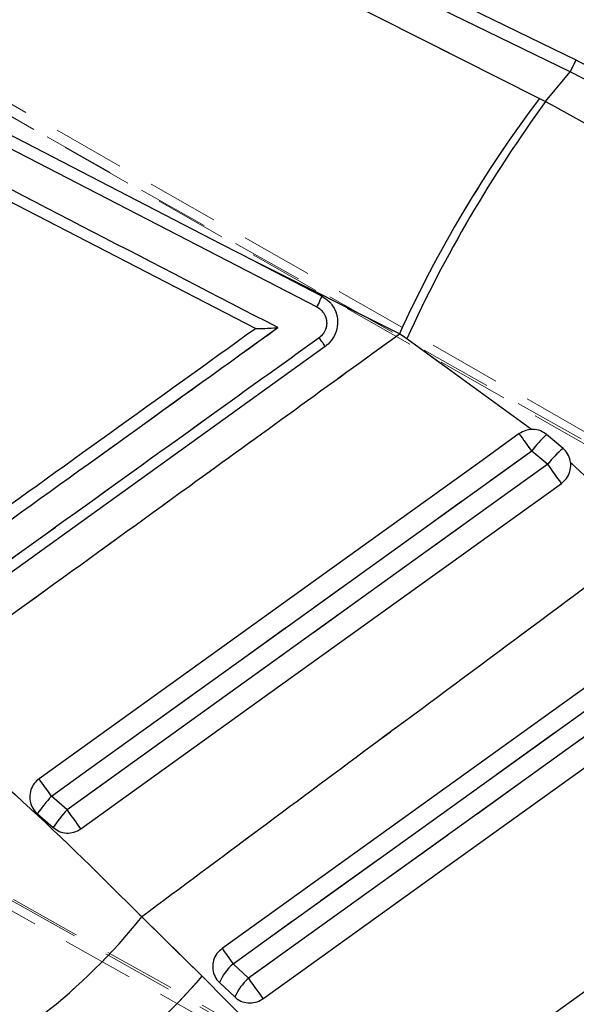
# Model space of a CAD drawing. Header units: millimetres. Extents: x 33 to 670, y 22 to 286.
# Tile 18 of 41: x 166 to 176, y 218 to 236. Entities that reach past the tile are written whole.
import ezdxf

# ---------------------------------------------------------------- set-up
doc = ezdxf.new("R2010")
doc.units = ezdxf.units.MM
doc.linetypes.add('HIDDEN', pattern=[1.905, 1.27, -0.635])
doc.layers.add('FORMATO', color=179, linetype='Continuous')
doc.styles.add('SLDTEXTSTYLE0', font='TXT', dxfattribs={"width": 0.75})
doc.dimstyles.new('SLDDIMSTYLE1', dxfattribs={"dimtxt": 3.5, "dimasz": 3.302, "dimexe": 0, "dimexo": 0.0625, "dimgap": 0.875, "dimtad": 1, "dimdec": 0, "dimrnd": 1e-09, "dimzin": 12, "dimdsep": 46, "dimtxsty": 'SLDTEXTSTYLE0', "dimsah": 1, "dimcen": 0.09, "dimadec": 0, "dimazin": 3, "dimtfac": 1, "dimtofl": 0, "dimtmove": 0, "dimatfit": 3, "dimfxl": 0, "dimfrac": 2, "dimtolj": 1, "dimtzin": 12, "dimarcsym": 0})

# ---------------------------------------------------------------- blocks, each defined once
blk = doc.blocks.new('_D_1')
at = {"layer": 'FORMATO'}
for p, q in [((179.05, 232.557), (221.73, 175.701)), ((221.13, 176.501), (100.703, 86.099)), ((58.623, 142.154), (101.304, 85.299))]:
    blk.add_line(p, q, dxfattribs=at)
for points in [[(221.13, 176.501), (218.184, 174.925), (218.794, 174.113)], [(100.703, 86.099), (103.649, 87.675), (103.039, 88.488)]]:
    blk.add_solid(points, dxfattribs=at)
at = {"layer": 'FORMATO', "insert": (163.28, 138.716), "char_height": 3.5, "attachment_point": 1, "rotation": 36.895, "style": 'SLDTEXTSTYLE0'}
blk.add_mtext('99', dxfattribs=at)

msp = doc.modelspace()

# ---------------------------------------------------------------- linework, layer by layer
at = {"color": 7, "linetype": 'Continuous', "lineweight": 25}
for p, q in [((175.6202, 235.0644), (144.9264, 250.009)), ((175.5192, 234.857), (144.9685, 249.7319)), ((145.0434, 249.4916), (174.9773, 234.3907)), ((169.975, 230.3448), (144.5613, 243.4641)), ((155.8069, 238.6), (171.0563, 230.7235)), ((175.086, 234.3359), (175.5192, 234.857)), ((174.9773, 234.3907), (175.086, 234.3359)), ((169.9807, 231.5154), (171.1388, 230.9173)), ((172.5112, 230.2484), (169.9807, 231.5154)), ((169.9757, 230.3445), (169.975, 230.3448)), ((172.6415, 230.1645), (172.5112, 230.2484)), ((174.837, 228.5685), (172.6415, 230.1645)), ((171.2057, 230.0296), (163.6188, 224.5822)), ((175.3922, 228.2349), (175.1002, 228.48)), ((174.84, 228.1925), (175.122, 227.9576)), ((176.9441, 226.6518), (175.525, 227.9877)), ((177.5933, 225.3276), (169.3889, 219.439)), ((166.6622, 221.8794), (166.3861, 222.1185)), ((180.192, 221.853), (172.5937, 216.3994)), ((166.1365, 221.809), (166.4156, 221.5657)), ((167.9744, 219.9945), (169.0385, 218.955)), ((169.8516, 218.9145), (169.5814, 219.1707)), ((169.3421, 218.8424), (169.6123, 218.5861))]:
    msp.add_line(p, q, dxfattribs=at)
at = {"color": 7, "linetype": 'HIDDEN', "lineweight": 18}
for p, q in [((175.5192, 234.857), (144.9685, 249.7319)), ((145.0434, 249.4916), (174.9773, 234.3907)), ((140.021, 248.9468), (179.2363, 226.5483)), ((180.6832, 225.5896), (140.082, 248.5459)), ((140.1562, 248.6387), (179.5181, 226.1724)), ((155.8069, 238.6), (171.0563, 230.7235)), ((134.1347, 237.9885), (181.2173, 211.6185)), ((134.176, 238.0999), (174.777, 215.1437)), ((181.0516, 211.5004), (133.7993, 237.9465)), ((175.6202, 235.0644), (175.5192, 234.857)), ((175.086, 234.3359), (175.5192, 234.857)), ((174.9773, 234.3907), (175.086, 234.3359)), ((172.5112, 230.2484), (169.9807, 231.5154)), ((172.6415, 230.1645), (172.5112, 230.2484)), ((174.837, 228.5685), (172.6415, 230.1645)), ((174.84, 228.1925), (175.122, 227.9576)), ((176.9441, 226.6518), (175.525, 227.9877)), ((166.6622, 221.8794), (166.3861, 222.1185)), ((167.9744, 219.9945), (169.0385, 218.955)), ((169.8516, 218.9145), (169.5814, 219.1707))]:
    msp.add_line(p, q, dxfattribs=at)
at = {"color": 8, "linetype": 'Continuous', "lineweight": 25}
msp.add_line((175.5192, 234.857), (175.6202, 235.0644), dxfattribs=at)
at = {"color": 7, "linetype": 'Continuous', "lineweight": 25, "flags": 128}
for points in [[(169.9807, 231.5154), (169.3732, 231.8291), (163.62, 234.7999), (155.8883, 238.7914)], [(174.6222, 228.4948), (173.9672, 228.0245), (171.3289, 226.13), (166.1667, 222.4229)], [(166.3861, 222.1185), (167.0456, 222.5923), (169.6833, 224.4875), (174.84, 228.1925)], [(175.122, 227.9576), (174.4626, 227.4838), (171.8248, 225.5886), (166.6622, 221.8794)], [(166.9024, 221.544), (167.5517, 222.0103), (170.1899, 223.9049), (175.3635, 227.6205)], [(169.5814, 219.1707), (170.2411, 219.6442), (172.8798, 221.5381), (177.7858, 225.0594)], [(178.0049, 224.7665), (177.3452, 224.293), (174.7065, 222.3991), (169.8516, 218.9145)], [(170.1091, 218.5556), (170.7688, 219.0291), (173.4075, 220.923), (178.2624, 224.4076)], [(169.3889, 219.439), (169.3949, 219.4307), (169.407, 219.4137), (169.425, 219.3886), (169.4484, 219.356), (169.4765, 219.3168), (169.5087, 219.272), (169.5439, 219.2229), (169.5814, 219.1707)], [(169.0385, 218.955), (176.051, 211.8534), (176.984, 210.9083)], [(169.8516, 218.9145), (169.8902, 218.8607), (169.929, 218.8067), (169.9668, 218.7539), (170.0027, 218.7039), (170.0358, 218.6579), (170.065, 218.6171), (170.0897, 218.5827), (170.1091, 218.5556)]]:
    msp.add_lwpolyline(points, dxfattribs=at)
at = {"color": 7, "linetype": 'HIDDEN', "lineweight": 18, "flags": 128}
for points in [[(166.3861, 222.1185), (167.0456, 222.5923), (169.6833, 224.4875), (174.84, 228.1925)], [(175.122, 227.9576), (174.4626, 227.4838), (171.8248, 225.5886), (166.6622, 221.8794)], [(169.5814, 219.1707), (170.2411, 219.6442), (172.8798, 221.5381), (177.7858, 225.0594)], [(178.0049, 224.7665), (177.3452, 224.293), (174.7065, 222.3991), (169.8516, 218.9145)], [(169.3889, 219.439), (169.3949, 219.4307), (169.407, 219.4137), (169.425, 219.3886), (169.4484, 219.356), (169.4765, 219.3168), (169.5087, 219.272), (169.5439, 219.2229), (169.5814, 219.1707)], [(169.0385, 218.955), (176.051, 211.8534), (176.984, 210.9083)], [(169.8516, 218.9145), (169.8902, 218.8607), (169.929, 218.8067), (169.9668, 218.7539), (170.0027, 218.7039), (170.0358, 218.6579), (170.065, 218.6171), (170.0897, 218.5827), (170.1091, 218.5556)]]:
    msp.add_lwpolyline(points, dxfattribs=at)
at = {"color": 7, "linetype": 'Continuous', "lineweight": 25}
for centre, radius, start, end in [((192.5366, 221.1316), 22.003, 142.94336, 155.52202), ((194.4261, 220.2004), 23.9552, 143.83726, 155.42112), ((112.3988, 183.4366), 76.8245, 35.631728, 35.90967), ((176.9561, 226.5395), 2.6852, 133.72466, 142.00573), ((176.7294, 226.6617), 2.0647, 130.36194, 141.12364), ((70.5018, 152.7458), 128.8495, 35.528069, 35.712472), ((109.9509, 181.6755), 69.4303, 35.626389, 35.93605), ((168.8283, 219.8934), 3.3039, 137.66237, 144.56271), ((168.508, 220.1749), 2.5124, 137.27893, 146.38723), ((76.8453, 157.2979), 110.6248, 35.503802, 35.717488), ((159.8997, 226.4305), 10.3258, 294.13151, 321.44308), ((170.2909, 218.4023), 1.0459, 132.7169, 155.1149), ((161.1799, 225.6754), 10.3403, 292.00141, 319.46402), ((170.5611, 218.146), 1.046, 132.71689, 155.11481)]:
    msp.add_arc(centre, radius, start, end, dxfattribs=at)
at = {"color": 7, "linetype": 'HIDDEN', "lineweight": 18}
for centre, radius, start, end in [((192.5366, 221.1316), 22.003, 142.94336, 155.52202), ((194.4261, 220.2004), 23.9552, 143.83726, 155.42112), ((112.3988, 183.4366), 76.8245, 35.631728, 35.90967), ((176.9561, 226.5395), 2.6852, 133.72466, 142.00573), ((176.7294, 226.6617), 2.0647, 130.36194, 141.12364), ((70.5018, 152.7458), 128.8495, 35.528069, 35.712472), ((177.7301, 220.3667), 6, 240.51581, 60.51581), ((109.9509, 181.6755), 69.4303, 35.626389, 35.93605), ((168.8283, 219.8934), 3.3039, 137.66237, 144.56271), ((168.508, 220.1749), 2.5124, 137.27893, 146.38723), ((76.8453, 157.2979), 110.6248, 35.503802, 35.717488), ((159.8997, 226.4305), 10.3258, 294.13151, 321.44308), ((170.2909, 218.4023), 1.0459, 132.7169, 155.1149), ((161.1799, 225.6754), 10.3403, 292.00141, 319.46402), ((170.5611, 218.146), 1.046, 132.71689, 155.11481)]:
    msp.add_arc(centre, radius, start, end, dxfattribs=at)
at = {"color": 7, "linetype": 'Continuous', "lineweight": 25}
msp.add_ellipse((167.5125, 218.4674), major_axis=(14.1667, -11.7764), ratio=0.9895709, start_param=1.3393102, end_param=1.8074977, dxfattribs=at)
at = {"color": 7, "linetype": 'HIDDEN', "lineweight": 18}
msp.add_ellipse((167.5125, 218.4674), major_axis=(14.1667, -11.7764), ratio=0.9895709, start_param=1.3393102, end_param=1.8074977, dxfattribs=at)
at = {"color": 7, "linetype": 'Continuous', "lineweight": 25}
for points, knots in [([(170.3729, 230.3596), (166.0352, 232.6003), (157.4097, 237.0558), (148.7831, 241.5102), (144.4948, 243.7244)], [0, 0, 0, 0, 0.502896, 1, 1, 1, 1]), ([(182.2907, 229.5491), (181.9865, 229.9367), (181.361, 230.7337), (180.2925, 231.8361), (179.1211, 232.8683), (177.8641, 233.7936), (176.69, 234.5215), (175.9234, 234.9105), (175.6202, 235.0644)], [0, 0, 0, 0, 0.1691423, 0.3477668, 0.5263248, 0.7048154, 0.883247, 1, 1, 1, 1]), ([(175.086, 234.3359), (175.9391, 233.868), (177.672, 232.9175), (179.1539, 231.6231), (179.9063, 230.9659)], [0, 0, 0, 0, 0.4922788, 1, 1, 1, 1]), ([(171.1388, 230.9173), (171.1391, 230.9143), (171.1397, 230.908), (171.1286, 230.8764), (171.1106, 230.8345), (171.0864, 230.7827), (171.0679, 230.7464), (171.0563, 230.7235)], [0, 0, 0, 0, 0.1889576, 0.4028079, 0.6180399, 0.7591405, 1, 1, 1, 1]), ([(171.1388, 230.9173), (171.1916, 230.884), (171.2606, 230.8404), (171.3101, 230.7767), (171.3217, 230.7617)], [0, 0, 0, 0, 0.7657233, 1, 1, 1, 1]), ([(171.0563, 230.7235), (171.0585, 230.7224), (171.0924, 230.7048), (171.1521, 230.6583), (171.2111, 230.5666), (171.2364, 230.4604), (171.2249, 230.3524), (171.1796, 230.252), (171.1255, 230.2042), (171.0985, 230.1804)], [0, 0, 0, 0, 0.0114454, 0.1767961, 0.3419338, 0.5066691, 0.6709857, 0.8358276, 1, 1, 1, 1]), ([(171.3217, 230.7617), (171.3394, 230.7346), (171.3891, 230.6584), (171.4293, 230.5105), (171.4189, 230.3321), (171.3493, 230.1674), (171.2643, 230.073), (171.2117, 230.034), (171.2059, 230.0297)], [0, 0, 0, 0, 0.11814978, 0.33270146, 0.54698199, 0.76067228, 0.97370951, 1, 1, 1, 1]), ([(163.3488, 225.5871), (163.4097, 225.6309), (163.9103, 225.9903), (166.119, 227.5762), (168.2669, 229.1184), (169.975, 230.3448)], [0, 0, 0, 0, 0.0275739, 0.2266558, 1, 1, 1, 1]), ([(163.3734, 225.3327), (163.4834, 225.4116), (164.033, 225.8064), (166.3661, 227.482), (168.5894, 229.0787), (170.3729, 230.3596)], [0, 0, 0, 0, 0.0471123, 0.2355616, 1, 1, 1, 1]), ([(169.9757, 230.3445), (169.9788, 230.3438), (169.9858, 230.3421), (170.0223, 230.3414), (170.0986, 230.3431), (170.2205, 230.3491), (170.3203, 230.3557), (170.3719, 230.3596), (170.3729, 230.3596)], [0, 0, 0, 0, 0.0844734, 0.1914901, 0.3607193, 0.6670583, 0.9934886, 1, 1, 1, 1]), ([(171.0985, 230.1804), (170.9886, 230.1015), (170.439, 229.7068), (168.1307, 228.049), (165.7124, 226.3122), (163.7338, 224.8911), (163.5139, 224.7332)], [0, 0, 0, 0, 0.0434775, 0.2173876, 0.913028, 1, 1, 1, 1]), ([(163.7102, 223.8856), (165.4114, 225.1145), (168.3458, 227.2343), (171.2786, 229.3565), (172.5112, 230.2484)], [0, 0, 0, 0, 0.5797188, 1, 1, 1, 1]), ([(174.837, 228.5685), (174.8023, 228.5649), (174.7254, 228.5567), (174.6588, 228.5168), (174.6222, 228.4948)], [0, 0, 0, 0, 0.4504804, 1, 1, 1, 1]), ([(175.1002, 228.48), (175.066, 228.5031), (174.9953, 228.551), (174.8996, 228.5695), (174.8464, 228.5687), (174.837, 228.5685)], [0, 0, 0, 0, 0.4349743, 0.9007411, 1, 1, 1, 1]), ([(175.525, 227.9877), (175.5154, 228.0306), (175.4961, 228.1163), (175.4368, 228.195), (175.3983, 228.2295), (175.3922, 228.2349)], [0, 0, 0, 0, 0.4572711, 0.9144482, 1, 1, 1, 1]), ([(175.3635, 227.6205), (175.3952, 227.648), (175.4605, 227.7047), (175.5179, 227.8248), (175.5313, 227.9238), (175.526, 227.9776), (175.525, 227.9877)], [0, 0, 0, 0, 0.2976338, 0.6126143, 0.9272871, 1, 1, 1, 1]), ([(176.9441, 226.6518), (175.3429, 225.4643), (172.3522, 223.2463), (169.3632, 221.026), (167.9744, 219.9945)], [0, 0, 0, 0, 0.5353792, 1, 1, 1, 1]), ([(163.7102, 223.8856), (164.4447, 223.2729), (165.9303, 222.0335), (167.2879, 220.6792), (167.9744, 219.9945)], [0, 0, 0, 0, 0.494386, 1, 1, 1, 1]), ([(166.1667, 222.4229), (166.1379, 222.3983), (166.0753, 222.3449), (166.0161, 222.2301), (165.995, 222.0975), (166.0199, 221.9658), (166.0744, 221.8686), (166.1213, 221.8236), (166.1365, 221.809)], [0, 0, 0, 0, 0.160469, 0.3483268, 0.5360185, 0.7232822, 0.9100942, 1, 1, 1, 1]), ([(166.4156, 221.5657), (166.4502, 221.541), (166.5206, 221.4905), (166.6512, 221.4633), (166.7839, 221.4781), (166.8655, 221.5176), (166.9019, 221.5436), (166.9024, 221.544)], [0, 0, 0, 0, 0.242013, 0.4928319, 0.7442087, 0.9961983, 1, 1, 1, 1]), ([(169.3889, 219.439), (169.3565, 219.4108), (169.2907, 219.3535), (169.2333, 219.2329), (169.2164, 219.1013), (169.2449, 218.972), (169.2968, 218.8877), (169.3347, 218.8498), (169.3421, 218.8424)], [0, 0, 0, 0, 0.1858245, 0.3777929, 0.5697612, 0.7617294, 0.9536976, 1, 1, 1, 1]), ([(169.6123, 218.5861), (169.6371, 218.5659), (169.6956, 218.5182), (169.8114, 218.4794), (169.9443, 218.4793), (170.0453, 218.5134), (170.0956, 218.5467), (170.1091, 218.5556)], [0, 0, 0, 0, 0.1794606, 0.4229273, 0.6663942, 0.9098612, 1, 1, 1, 1])]:
    msp.add_open_spline(points, degree=3, knots=knots, dxfattribs=at)
at = {"color": 7, "linetype": 'HIDDEN', "lineweight": 18}
for points, knots in [([(170.3729, 230.3596), (166.0352, 232.6003), (157.4097, 237.0558), (148.7831, 241.5102), (144.4948, 243.7244)], [0, 0, 0, 0, 0.502896, 1, 1, 1, 1]), ([(175.086, 234.3359), (175.9391, 233.868), (177.672, 232.9175), (179.1539, 231.6231), (179.9063, 230.9659)], [0, 0, 0, 0, 0.4922788, 1, 1, 1, 1]), ([(171.1388, 230.9173), (171.1391, 230.9143), (171.1397, 230.908), (171.1286, 230.8764), (171.1106, 230.8345), (171.0864, 230.7827), (171.0679, 230.7464), (171.0563, 230.7235)], [0, 0, 0, 0, 0.1889576, 0.4028079, 0.6180399, 0.7591405, 1, 1, 1, 1]), ([(171.0563, 230.7235), (171.0585, 230.7224), (171.0924, 230.7048), (171.1521, 230.6583), (171.2111, 230.5666), (171.2364, 230.4604), (171.2249, 230.3524), (171.1796, 230.252), (171.1255, 230.2042), (171.0985, 230.1804)], [0, 0, 0, 0, 0.0114454, 0.1767961, 0.3419338, 0.5066691, 0.6709857, 0.8358276, 1, 1, 1, 1]), ([(163.3734, 225.3327), (163.4834, 225.4116), (164.033, 225.8064), (166.3661, 227.482), (168.5894, 229.0787), (170.3729, 230.3596)], [0, 0, 0, 0, 0.0471123, 0.2355616, 1, 1, 1, 1]), ([(171.0985, 230.1804), (170.9886, 230.1015), (170.439, 229.7068), (168.1307, 228.049), (165.7124, 226.3122), (163.7338, 224.8911), (163.5139, 224.7332)], [0, 0, 0, 0, 0.0434775, 0.2173876, 0.913028, 1, 1, 1, 1]), ([(163.7102, 223.8856), (165.4114, 225.1145), (168.3458, 227.2343), (171.2786, 229.3565), (172.5112, 230.2484)], [0, 0, 0, 0, 0.5797188, 1, 1, 1, 1]), ([(176.9441, 226.6518), (175.3429, 225.4643), (172.3522, 223.2463), (169.3632, 221.026), (167.9744, 219.9945)], [0, 0, 0, 0, 0.5353792, 1, 1, 1, 1]), ([(163.7102, 223.8856), (164.4447, 223.2729), (165.9303, 222.0335), (167.2879, 220.6792), (167.9744, 219.9945)], [0, 0, 0, 0, 0.494386, 1, 1, 1, 1])]:
    msp.add_open_spline(points, degree=3, knots=knots, dxfattribs=at)
msp.add_open_spline([(171.2062, 230.0299), (171.2047, 230.0322), (171.2017, 230.0367), (171.1773, 230.0709), (171.1419, 230.1201), (171.1129, 230.1602), (171.0984, 230.1803)], degree=3, dxfattribs=at)
at = {"color": 7, "linetype": 'Continuous', "lineweight": 25}
msp.add_open_spline([(171.2059, 230.0297), (171.2044, 230.032), (171.2014, 230.0365), (171.1772, 230.0708), (171.142, 230.1202), (171.1131, 230.1604), (171.0987, 230.1805)], degree=3, dxfattribs=at)

# ---------------------------------------------------------------- dimensions: what is measured, and where the dimension line sits
at = {"layer": 'FORMATO'}
dim = msp.add_linear_dim(base=(100.7034, 86.0989), p1=(178.4492, 233.3565), p2=(58.0229, 142.9542), angle=36.89505, dimstyle='SLDDIMSTYLE1', dxfattribs=at)
dim.commit()
dim.dimension.update_dxf_attribs({"geometry": '_D_1', "text_midpoint": (168.0571, 136.6605), "dimtype": 160})

doc.saveas('drawing.dxf')
